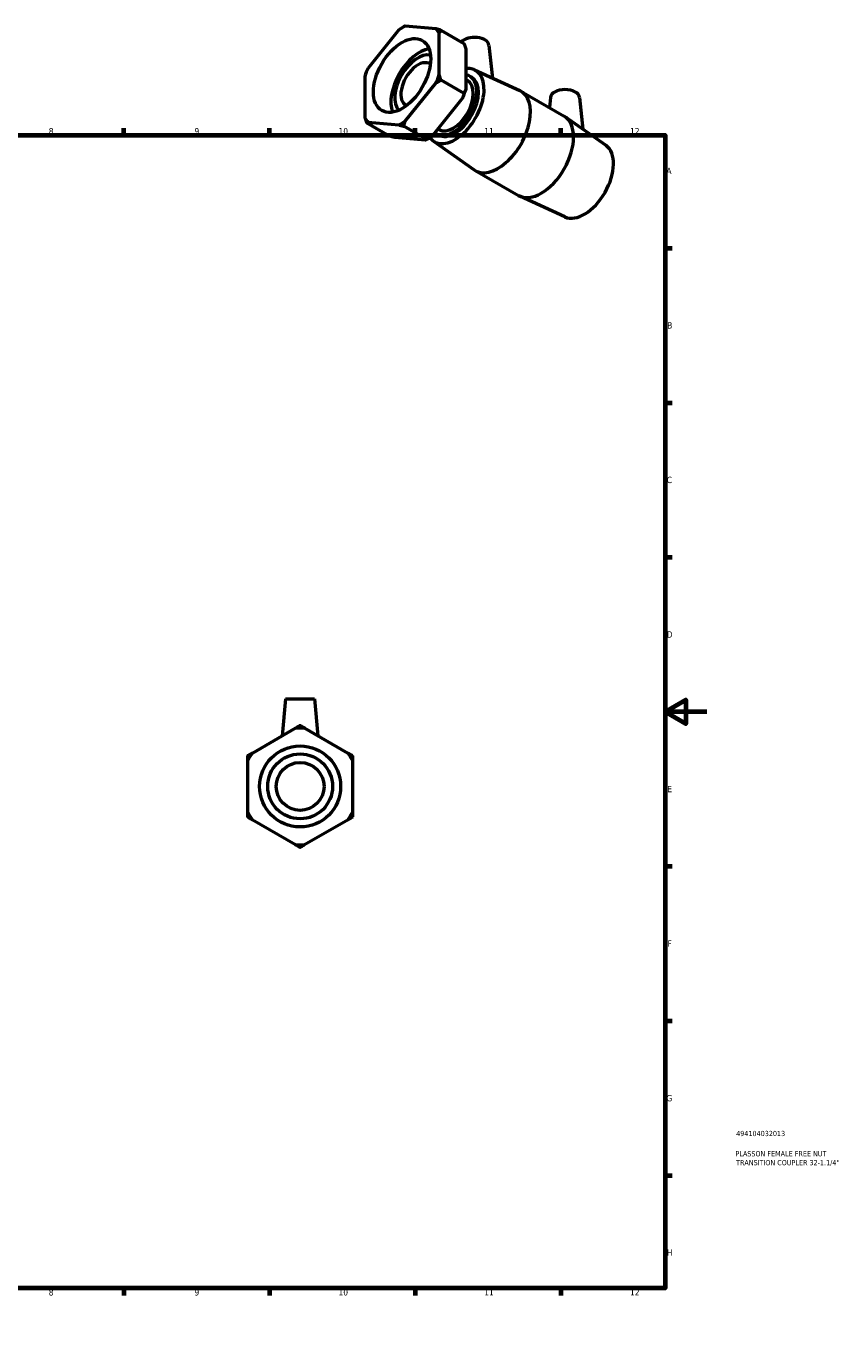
# Model space of a CAD drawing. Header units: millimetres. Extents: x 0 to 906, y -179 to 626.
# Tile 3 of 3: x 514 to 906, y 0 to 626. Entities that reach past the tile are written whole.
import ezdxf

# ---------------------------------------------------------------- set-up
doc = ezdxf.new("R2010")
doc.units = ezdxf.units.MM
for name, color, linetype, lineweight in [('Border (ANSI)', 7, 'Continuous', 70), ('Title (ISO)', 7, 'Continuous', 50), ('Visible (ANSI)', 7, 'Continuous', 50)]:
    doc.layers.add(name, color=color, linetype=linetype, lineweight=lineweight)
doc.styles.add('Note Text (ANSI)', font='tahoma.ttf')
doc.styles.add('Note Text (ISO)', font='tahoma.ttf')

# ---------------------------------------------------------------- blocks, each defined once
blk = doc.blocks.new('Borders Default Border')
at = {"layer": 'Border (ANSI)'}
for p, q in [((70.08, 574), (70.08, 577.45)), ((140.17, 574), (140.17, 577.45)), ((210.25, 574), (210.25, 577.45)), ((280.33, 574), (280.33, 577.45)), ((350.42, 574), (350.42, 577.45)), ((490.58, 574), (490.58, 577.45)), ((560.67, 574), (560.67, 577.45)), ((630.75, 574), (630.75, 577.45)), ((700.83, 574), (700.83, 577.45)), ((770.92, 574), (770.92, 577.45)), ((20, 519.75), (16.55, 519.75)), ((821, 519.75), (824.45, 519.75)), ((20, 445.5), (16.55, 445.5)), ((821, 445.5), (824.45, 445.5)), ((20, 371.25), (16.55, 371.25)), ((821, 371.25), (824.45, 371.25)), ((20, 222.75), (16.55, 222.75)), ((821, 222.75), (824.45, 222.75)), ((20, 148.5), (16.55, 148.5)), ((821, 148.5), (824.45, 148.5)), ((20, 74.25), (16.55, 74.25)), ((821, 74.25), (824.45, 74.25)), ((70.08, 20), (70.08, 16.55)), ((140.17, 20), (140.17, 16.55)), ((210.25, 20), (210.25, 16.55)), ((280.33, 20), (280.33, 16.55)), ((350.42, 20), (350.42, 16.55)), ((490.58, 20), (490.58, 16.55)), ((560.67, 20), (560.67, 16.55)), ((630.75, 20), (630.75, 16.55)), ((700.83, 20), (700.83, 16.55)), ((770.92, 20), (770.92, 16.55))]:
    blk.add_line(p, q, dxfattribs=at)
at = {"layer": 'Border (ANSI)', "flags": 128}
for points in [[(420.5, 594), (420.5, 574), (414.73, 584), (426.27, 584), (420.5, 574)], [(20, 20), (20, 574), (821, 574), (821, 20), (20, 20)], [(0, 297), (20, 297), (10, 302.77), (10, 291.23), (20, 297)], [(841, 297), (821, 297), (831, 302.77), (831, 291.23), (821, 297)], [(420.5, 0), (420.5, 20), (414.73, 10), (426.27, 10), (420.5, 20)]]:
    blk.add_lwpolyline(points, dxfattribs=at)
at = {"layer": 'Border (ANSI)', "attachment_point": 7, "style": 'Note Text (ANSI)'}
for s, insert, char_height in [('1', (34.35, 574.4), 3.05), ('2', (104.2, 574.4), 3.05), ('3', (174.26, 574.34), 3.05), ('4', (244.23, 574.4), 3.05), ('5', (314.48, 574.34), 3.05), ('6', (384.49, 574.34), 3.05), ('7', (454.6, 574.4), 3.05), ('8', (524.63, 574.33), 3.05), ('9', (594.7, 574.34), 3.05), ('10', (663.96, 574.34), 3.048), ('11', (734.04, 574.4), 3.048), ('12', (804.13, 574.4), 3.048), ('A', (16.78, 555.35), 3.05), ('A', (821.63, 555.35), 3.05), ('B', (17.15, 481.1), 3.05), ('B', (821.99, 481.1), 3.05), ('C', (16.95, 406.8), 3.05), ('C', (821.8, 406.8), 3.05), ('D', (16.96, 332.6), 3.05), ('D', (821.81, 332.6), 3.05), ('E', (17.21, 258.35), 3.05), ('E', (822.05, 258.35), 3.05), ('F', (17.29, 184.1), 3.05), ('F', (822.14, 184.1), 3.05), ('G', (16.81, 109.79), 3.05), ('G', (821.66, 109.79), 3.05), ('H', (16.97, 35.6), 3.05), ('H', (821.81, 35.6), 3.05), ('1', (34.35, 16.55), 3.05), ('2', (104.2, 16.55), 3.05), ('3', (174.26, 16.49), 3.05), ('4', (244.23, 16.55), 3.05), ('5', (314.48, 16.49), 3.05), ('6', (384.49, 16.49), 3.05), ('7', (454.6, 16.55), 3.05), ('8', (524.63, 16.48), 3.05), ('9', (594.7, 16.49), 3.05), ('10', (663.96, 16.49), 3.048), ('11', (734.04, 16.55), 3.048), ('12', (804.13, 16.55), 3.048)]:
    blk.add_mtext(s, dxfattribs=dict(at, insert=insert, char_height=char_height))
blk = doc.blocks.new('Title Blocks ISO')
at = {"layer": 'Title (ISO)', "color": 232, "true_color": 0xca0064, "style": 'Note Text (ISO)'}
for tag, p in [('PART_NUMBER_001', (34.16, 73.13)), ('DESCRIPTION_001', (33.84, 63.4)), ('DESCRIPTION_002', (34.09, 59.12))]:
    blk.add_attdef(tag, p, '', height=2.5, dxfattribs=at)

msp = doc.modelspace()

# ---------------------------------------------------------------- linework, layer by layer
at = {"layer": 'Visible (ANSI)'}
for p, q in [((710.856, 625.076), (696.035, 626.434)), ((692.967, 624.667), (678.145, 606.238)), ((694.424, 625.575), (695.201, 626.026)), ((712.391, 603.099), (712.391, 622.887)), ((713.217, 624.459), (724.292, 618.081)), ((725.119, 615.557), (725.119, 595.77)), ((736.277, 617.242), (737.966, 601.486)), ((676.611, 602.283), (676.611, 582.495)), ((727.101, 602.381), (727.941, 601.897)), ((729.296, 605.47), (751.076, 595.463)), ((696.035, 580.715), (710.856, 599.144)), ((713.217, 600.575), (724.292, 594.197)), ((725.119, 600.791), (725.92, 600.33)), ((751.677, 595.152), (772.419, 583.208)), ((723.584, 591.814), (708.763, 573.385)), ((765.861, 592.159), (765.339, 587.285)), ((779.835, 592.159), (781.475, 576.858)), ((792.576, 569.029), (772.989, 582.844)), ((688.513, 573.593), (677.437, 579.971)), ((678.145, 580.306), (692.967, 578.948)), ((706.402, 571.953), (695.327, 578.331)), ((711.709, 577.049), (712.313, 576.701)), ((705.695, 571.618), (690.873, 572.977)), ((707.305, 572.477), (706.528, 572.026)), ((709.563, 571.201), (729.15, 557.387)), ((711.132, 574.65), (711.972, 574.167)), ((729.72, 557.023), (750.461, 545.078)), ((772.842, 534.761), (751.063, 544.768)), ((638.484, 303.135), (636.934, 285.412)), ((638.484, 303.135), (652.484, 303.135)), ((652.484, 303.135), (654.035, 285.412)), ((643.315, 289.096), (622.354, 276.994)), ((668.615, 276.994), (647.654, 289.096)), ((620.184, 273.236), (620.184, 249.033)), ((670.784, 249.033), (670.784, 273.236)), ((622.354, 245.275), (643.315, 233.173)), ((647.654, 233.173), (668.615, 245.275))]:
    msp.add_line(p, q, dxfattribs=at)
for radius in [19.476, 15.581, 11.5]:
    msp.add_circle((645.484, 261.135), radius, dxfattribs=at)
for start, end in [(85.563209, 94.436791), (145.563209, 154.436791), (25.563209, 34.436791), (205.563209, 214.436791), (325.563209, 334.436791), (265.563209, 274.436791)]:
    msp.add_arc((645.484, 261.135), 28.045, start, end, dxfattribs=at)
for centre, major_axis, ratio, start_param, end_param in [((694.501, 602.691), (13.996, 24.304), 0.5780931, 0.7060278, 0.8609011), ((694.501, 602.691), (13.996, 24.304), 0.5780931, 5.9420156, 6.0968888), ((729.29, 616.994), (7, 0), 0.5758617, 0.0616641, 2.6757601), ((702.901, 597.853), (9.719, 16.878), 0.5780931, 0.4450361, 2.6965566), ((702.061, 598.337), (-7.775, -13.502), 0.5780931, 3.3367646, 6.0880134), ((702.061, 598.337), (-5.739, -9.966), 0.5780931, 3.0859394, 6.3388386), ((694.501, 602.691), (13.996, 24.304), 0.5780931, 1.7532254, 1.9080986), ((719.957, 588.032), (9.881, 17.158), 0.5780931, 2.8894565, 6.6890502), ((719.117, 588.516), (7.985, 13.865), 0.5780931, 3.0278366, 6.5074546), ((694.501, 602.691), (-13.996, -24.304), 0.5780931, 1.7532254, 1.9080986), ((719.957, 588.032), (7.985, 13.865), 0.5780931, 3.1415927, 6.2831853), ((719.117, 588.516), (6.803, 11.814), 0.5780931, 3.1415927, 6.2831853), ((707.229, 595.361), (13.996, 24.304), 0.5780931, 4.894818, 5.0496913), ((740.698, 576.087), (10.979, 19.065), 0.5780931, 3.0884322, 6.3363458), ((772.848, 591.911), (-7, 0), 0.5758617, 3.2032568, 6.2215212), ((761.44, 564.143), (10.979, 19.065), 0.5780931, 3.1415927, 6.2831853), ((694.501, 602.691), (-13.996, -24.304), 0.5780931, 5.9420156, 6.0968888), ((694.501, 602.691), (-13.996, -24.304), 0.5780931, 0.7060278, 0.8609011), ((707.229, 595.361), (13.996, 24.304), 0.5780931, 3.9289245, 4.0024937), ((782.182, 552.199), (9.881, 17.158), 0.5780931, 3.1947531, 6.2300248)]:
    msp.add_ellipse(centre, major_axis=major_axis, ratio=ratio, start_param=start_param, end_param=end_param, dxfattribs=at)
msp.add_ellipse((694.501, 602.691), major_axis=(9.719, 16.878), ratio=0.5780931, dxfattribs=at)
for points, weights in [([(696.035, 626.434), (695.658, 626.287), (695.327, 626.099)], [1, 1.00095849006, 1]), ([(695.327, 626.099), (695.264, 626.063), (695.201, 626.026)], [1, 1.00004881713, 1.00009266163]), ([(713.217, 624.459), (711.982, 624.791), (710.856, 625.076)], [1, 1.00095849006, 1]), ([(712.391, 622.887), (712.765, 623.674), (713.217, 624.459)], [1, 1.00095849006, 1]), ([(724.292, 618.081), (724.744, 616.776), (725.119, 615.557)], [1, 1.00095849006, 1]), ([(713.217, 600.575), (712.765, 601.88), (712.391, 603.099)], [1, 1.00095849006, 1]), ([(710.856, 599.144), (711.982, 599.862), (713.217, 600.575)], [1, 1.00095849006, 1]), ([(725.119, 595.77), (724.744, 594.982), (724.292, 594.197)], [1, 1.00095849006, 1]), ([(724.292, 594.197), (723.961, 592.964), (723.584, 591.814)], [1, 1.00095849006, 1]), ([(676.611, 582.495), (676.985, 581.276), (677.437, 579.971)], [1, 1.00095849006, 1]), ([(677.437, 579.971), (677.768, 580.16), (678.145, 580.306)], [1, 1.00095849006, 1]), ([(692.967, 578.948), (694.092, 578.663), (695.327, 578.331)], [1, 1.00095849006, 1]), ([(695.327, 578.331), (695.658, 579.565), (696.035, 580.715)], [1, 1.00095849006, 1]), ([(690.873, 572.977), (689.747, 573.261), (688.513, 573.593)], [1, 1.00095849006, 1]), ([(706.402, 571.953), (706.072, 571.765), (705.695, 571.618)], [1, 1.00095849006, 1]), ([(708.763, 573.385), (707.637, 572.666), (706.402, 571.953)], [1, 1.00095849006, 1]), ([(645.484, 290.349), (644.377, 289.709), (643.315, 289.096)], [1, 1.00095849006, 1]), ([(647.654, 289.096), (646.591, 289.709), (645.484, 290.349)], [1, 1.00095849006, 1]), ([(622.354, 276.994), (621.291, 276.381), (620.184, 275.742)], [1, 1.00095849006, 1]), ([(620.184, 275.742), (620.184, 274.463), (620.184, 273.236)], [1, 1.00095849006, 1]), ([(670.784, 275.742), (669.677, 276.381), (668.615, 276.994)], [1, 1.00095849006, 1]), ([(670.784, 273.236), (670.784, 274.463), (670.784, 275.742)], [1, 1.00095849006, 1]), ([(620.184, 249.033), (620.184, 247.806), (620.184, 246.528)], [1, 1.00095849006, 1]), ([(620.184, 246.528), (621.291, 245.888), (622.354, 245.275)], [1, 1.00095849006, 1]), ([(668.615, 245.275), (669.677, 245.888), (670.784, 246.528)], [1, 1.00095849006, 1]), ([(670.784, 246.528), (670.784, 247.806), (670.784, 249.033)], [1, 1.00095849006, 1]), ([(643.315, 233.173), (644.377, 232.56), (645.484, 231.921)], [1, 1.00095849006, 1]), ([(645.484, 231.921), (646.591, 232.56), (647.654, 233.173)], [1, 1.00095849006, 1])]:
    msp.add_rational_spline(points, weights, degree=2, dxfattribs=at)

# ---------------------------------------------------------------- block references
msp.add_blockref('Borders Default Border', (0, 0))
msp.add_blockref('Title Blocks ISO', (821, 20)).add_auto_attribs({'PART_NUMBER_001': '494104032013', 'DESCRIPTION_001': 'PLASSON FEMALE FREE NUT', 'DESCRIPTION_002': 'TRANSITION COUPLER 32-1.1/4"'})

doc.saveas('drawing.dxf')
